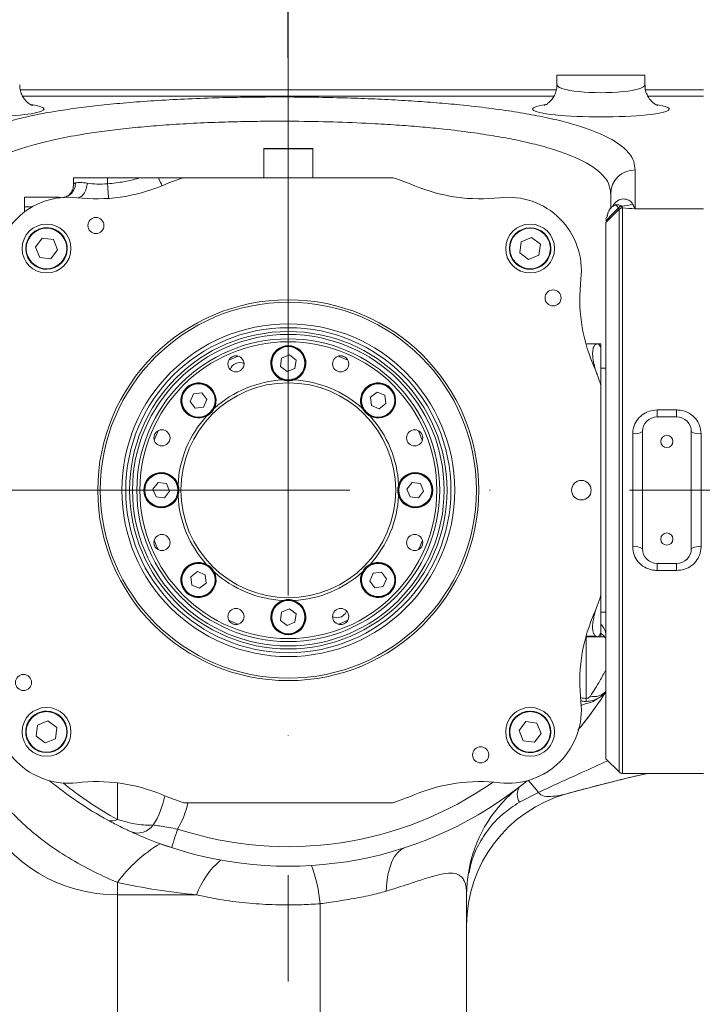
# Model space of a CAD drawing. Header units: millimetres. Extents: x 51337 to 61814, y -21781 to -12277.
# Tile 93 of 256: x 52631 to 52771, y -14512 to -14311. Entities that reach past the tile are written whole.
import ezdxf

# ---------------------------------------------------------------- set-up
doc = ezdxf.new("R2010")
doc.units = ezdxf.units.MM
doc.header["$LTSCALE"] = 0.3175
doc.linetypes.add('ACAD_ISO10W100', pattern=[18, 12, -3, 0, -3])
for name, color, linetype, lineweight in [('1轮廓实线层', 7, 'Continuous', 18), ('7标注层', 4, 'Continuous', 13), ('中心线', 4, 'ACAD_ISO10W100', 20), ('粗实线', 7, 'Continuous', 18)]:
    doc.layers.add(name, color=color, linetype=linetype, lineweight=lineweight)
doc.styles.add('标准汉字', font='gbenor.shx', dxfattribs={"bigfont": 'gbcbig.shx'})
doc.dimstyles.new('M1：18.5', dxfattribs={"dimscale": 18.5, "dimtxt": 3.5, "dimasz": 2.5, "dimexe": 2, "dimexo": 0, "dimgap": 1.5, "dimtad": 1, "dimdec": 4, "dimdsep": 46, "dimtxsty": '标准汉字', "dimcen": 5, "dimdle": 5, "dimclrd": 1, "dimclre": 1, "dimclrt": 256, "dimadec": 4, "dimazin": 2, "dimtfac": 1, "dimtdec": 4, "dimtmove": 2, "dimatfit": 3, "dimfxl": 1, "dimfrac": 2, "dimtolj": 1, "dimarcsym": 0})

# ---------------------------------------------------------------- blocks, each defined once
blk = doc.blocks.new('*D18')
at = {"layer": '7标注层', "color": 1, "lineweight": -2, "ltscale": 30, "transparency": 16777216}
for p, q in [((52492.9, -14461.51), (52492.9, -14212.3)), ((52686.28, -14318.69), (52686.28, -14212.3)), ((52539.15, -14249.3), (52640.03, -14249.3))]:
    blk.add_line(p, q, dxfattribs=at)
at = {"layer": '7标注层', "color": 1, "lineweight": 18, "transparency": 16777216}
for points in [[(52539.15, -14241.59), (52539.15, -14257.01), (52492.9, -14249.3)], [(52640.03, -14257.01), (52640.03, -14241.59), (52686.28, -14249.3)]]:
    blk.add_solid(points, dxfattribs=at)
at = {"layer": 'Defpoints', "color": 0, "lineweight": 18, "transparency": 16777216}
for p in [(52686.28, -14249.3), (52686.28, -14318.69), (52492.9, -14461.51)]:
    blk.add_point(p, dxfattribs=at)
at = {"layer": '7标注层', "transparency": 16777216, "insert": (52589.59, -14189.31), "char_height": 64.75, "attachment_point": 5, "style": '标准汉字'}
blk.add_mtext('\\A1;193', dxfattribs=at)
blk = doc.blocks.new('*D19')
at = {"layer": '7标注层', "color": 1, "lineweight": -2, "ltscale": 30, "transparency": 16777216}
for p, q in [((52686.28, -14318.69), (52686.28, -14212.3)), ((52859.28, -14407.21), (52859.28, -14212.3)), ((52732.53, -14249.3), (52813.03, -14249.3))]:
    blk.add_line(p, q, dxfattribs=at)
at = {"layer": '7标注层', "color": 1, "lineweight": 18, "transparency": 16777216}
for points in [[(52732.53, -14241.59), (52732.53, -14257.01), (52686.28, -14249.3)], [(52813.03, -14257.01), (52813.03, -14241.59), (52859.28, -14249.3)]]:
    blk.add_solid(points, dxfattribs=at)
at = {"layer": 'Defpoints', "color": 0, "lineweight": 18, "transparency": 16777216}
for p in [(52859.28, -14249.3), (52686.28, -14318.69), (52859.28, -14407.21)]:
    blk.add_point(p, dxfattribs=at)
at = {"layer": '7标注层', "transparency": 16777216, "insert": (52772.78, -14189.17), "char_height": 64.75, "attachment_point": 5, "style": '标准汉字'}
blk.add_mtext('\\A1;173', dxfattribs=at)

msp = doc.modelspace()

# ---------------------------------------------------------------- linework, layer by layer
at = {"layer": '1轮廓实线层', "ltscale": 30}
for points in [[(52649.49822, -14347.44612), (52649.49411, -14347.38842), (52649.4819, -14347.21819), (52649.4621, -14346.94162), (52649.43546, -14346.56945), (52649.40297, -14346.11622), (52649.36593, -14345.59885), (52649.32572, -14345.03738), (52649.28391, -14344.45373)], [(52659.72603, -14343.20775), (52659.87278, -14343.56156), (52660.00682, -14343.88438), (52660.12533, -14344.17001), (52660.22586, -14344.41224), (52660.30631, -14344.60608), (52660.36501, -14344.7477), (52660.40071, -14344.83377), (52660.41271, -14344.86261)], [(52751.28392, -14352.05332), (52752.71249, -14350.55963), (52753.8653, -14349.35442)], [(52659.63935, -14395.03649), (52658.8508, -14396.93669), (52658.83696, -14396.97364)], [(52713.73088, -14396.97364), (52713.71704, -14396.93669), (52712.92848, -14395.03649)], [(52658.83696, -14417.442), (52659.45826, -14418.97467), (52659.63935, -14419.37915)], [(52712.92848, -14419.37915), (52713.10956, -14418.97467), (52713.73088, -14417.442)], [(52695.35005, -14433.13376), (52695.43005, -14433.1688), (52696.23368, -14433.32866)], [(52674.11261, -14433.85235), (52675.26073, -14434.34754), (52676.04976, -14434.65475)], [(52696.51806, -14434.65475), (52697.3071, -14434.34754), (52698.45521, -14433.85235)], [(52755.0662, -14466.31399), (52755.82714, -14466.13244), (52759.83241, -14465.20785)], [(52735.44327, -14466.61964), (52735.50894, -14466.69904), (52735.67994, -14466.90563), (52735.91735, -14467.19256), (52736.21919, -14467.55735), (52736.58295, -14467.99699), (52737.0056, -14468.5078), (52737.48362, -14469.08549)], [(52743.24891, -14469.38149), (52745.17973, -14468.84826), (52754.7248, -14466.39613)], [(52663.62899, -14476.60342), (52663.3868, -14477.34526), (52663.15394, -14478.05861), (52662.93932, -14478.71605), (52662.75121, -14479.29219), (52662.59683, -14479.76509), (52662.48211, -14480.11652), (52662.41148, -14480.33289), (52662.38762, -14480.40596)], [(52706.30091, -14489.33271), (52706.44131, -14487.55506), (52706.68771, -14485.94264), (52707.03803, -14484.50926), (52707.48926, -14483.2671), (52708.03758, -14482.22653), (52708.67834, -14481.39659), (52709.4061, -14480.78421), (52710.21467, -14480.39476)]]:
    msp.add_lwpolyline(points, dxfattribs=at)
for centre, radius, start, end in [((52681.38392, -14337.30784), 0.1, 90, 180), ((52691.18392, -14337.30784), 0.1, 0, 90), ((52757.26813, -14346.58932), 4.98424, 89.8185962, 179.8127584), ((52686.28392, -14407.20784), 67.5, 108.5316652, 112.536829), ((52686.28392, -14407.20784), 67.5, 67.463171, 71.4683348), ((52646.998, -14312.53542), 35, 263.4378027, 292.536829), ((52725.56983, -14312.53542), 35, 247.463171, 276.5621973), ((52641.28392, -14362.20784), 15, 83.4378027, 186.5621973), ((52639.28392, -14348.20784), 1, 66.182043, 90), ((52731.28392, -14362.20784), 15, 353.4378027, 96.5621973), ((52749.96506, -14309.92089), 39.36731, 276.6510842, 280.0314124), ((52754.69794, -14350.414), 1.00212, 89.9889067, 134.8632757), ((52636.78644, -14357.71036), 4.25, 0, 112.4482808), ((52735.78139, -14357.71036), 4.25, 270, 22.4482808), ((52636.78644, -14357.71036), 4.25, 202.4482808, 0), ((52735.78139, -14357.71036), 4.25, 202.4482808, 270), ((52780.95634, -14367.92192), 35, 173.4378027, 202.536829), ((52686.28392, -14381.20784), 3.6, 287.8386288, 252.1613712), ((52686.28392, -14381.20784), 3.5, 270, 22.4482808), ((52676.33415, -14383.18697), 2.1, 65.1161424, 159.8838576), ((52686.28392, -14381.20784), 3.5, 202.4482808, 270), ((52686.28392, -14407.20784), 67.5, 18.5316652, 22.536829), ((52686.28392, -14407.20784), 22.6, 92.7969769, 132.2030231), ((52686.28392, -14407.20784), 22.6, 47.7969769, 87.2030231), ((52667.89914, -14388.82306), 3.6, 332.8386288, 297.1613712), ((52667.89914, -14388.82306), 3.5, 315, 67.4482808), ((52704.66869, -14388.82306), 3.6, 242.8386288, 207.1613712), ((52704.66869, -14388.82306), 3.5, 67.4482808, 225), ((52704.66869, -14388.82306), 3.5, 225, 337.4482808), ((52686.28392, -14407.20784), 22.6, 137.7969769, 177.2030231), ((52667.89914, -14388.82306), 3.5, 247.4482808, 315), ((52686.28392, -14407.20784), 22.6, 2.7969769, 42.2030231), ((52761.78392, -14395.20784), 3, 90, 180), ((52765.78392, -14395.20784), 3, 0, 90), ((52757.26374, -14392.80737), 2.8413, 260.2775873, 302.3458897), ((52770.3041, -14392.80735), 2.84132, 237.654276, 279.722247), ((52660.28392, -14407.20784), 3.6, 17.8386288, 342.1613712), ((52660.28392, -14407.20784), 3.5, 0, 112.4482808), ((52712.28392, -14407.20784), 3.5, 22.4482808, 180), ((52712.28392, -14407.20784), 3.6, 197.8386288, 162.1613712), ((52660.28392, -14407.20784), 3.5, 202.4482808, 0), ((52712.28392, -14407.20784), 3.5, 180, 292.4482808), ((52686.28392, -14407.20784), 22.6, 182.7969769, 222.2030231), ((52686.28392, -14407.20784), 22.6, 317.7969769, 357.2030231), ((52757.26374, -14421.60827), 2.8413, 57.6541103, 99.7224127), ((52761.78392, -14419.20784), 3, 180, 270), ((52765.78392, -14419.20784), 3, 270, 0), ((52770.3041, -14421.6083), 2.84132, 80.277753, 122.345724), ((52667.89914, -14425.59261), 3.6, 62.8386288, 27.1613712), ((52667.89914, -14425.59261), 3.5, 45, 157.4482808), ((52667.89914, -14425.59261), 3.5, 247.4482808, 45), ((52704.66869, -14425.59261), 3.6, 152.8386288, 117.1613712), ((52704.66869, -14425.59261), 3.5, 135, 247.4482808), ((52704.66869, -14425.59261), 3.5, 67.4482808, 135), ((52686.28392, -14407.20784), 22.6, 227.7969769, 267.2030231), ((52686.28392, -14407.20784), 22.6, 272.7969769, 312.2030231), ((52686.28392, -14407.20784), 67.5, 337.463171, 341.4683349), ((52686.28392, -14433.20784), 3.6, 107.8386288, 72.1613712), ((52686.28392, -14433.20784), 3.5, 90, 202.4482808), ((52686.28392, -14433.20784), 3.5, 22.4482808, 90), ((52696.23369, -14431.2287), 2.1, 270, 339.8838569), ((52780.95634, -14446.49375), 35, 157.463171, 186.5621973), ((52686.28392, -14407.20784), 77, 320.5835678, 327.5645296), ((52748.88219, -14446.16401), 3.30376, 256.8599618, 316.6329852), ((52641.28392, -14452.20784), 15, 173.4378027, 276.5621973), ((52731.28392, -14452.20784), 15, 263.4378027, 6.5621973), ((52636.78644, -14456.70531), 4.25, 90, 202.4482808), ((52636.78644, -14456.70531), 4.25, 22.4482808, 90), ((52735.78139, -14456.70531), 4.25, 22.4482808, 180), ((52735.78139, -14456.70531), 4.25, 180, 292.4482808), ((52754.69813, -14464.20784), 1, 225, 270), ((52686.28392, -14407.20784), 77, 230.5835678, 241.350379), ((52686.28392, -14410.56252), 73, 230.8425763, 241.350379), ((52646.998, -14501.88026), 35, 67.463171, 96.5621973), ((52686.28392, -14407.20784), 77, 251.9201886, 309.4164322), ((52686.28392, -14407.20784), 73, 251.9201886, 305.0371783), ((52725.56983, -14501.88026), 35, 83.4378027, 112.536829), ((52686.28392, -14407.20784), 67.5, 247.463171, 251.4683348), ((52686.28392, -14407.20784), 67.5, 288.5316652, 292.536829), ((52750.78392, -14496.34855), 28, 105.6111456, 180), ((52736.19281, -14469.5299), 3.04106, 149.0804972, 210.9195028), ((52750.78392, -14490.06162), 28, 140.2584103, 180), ((52650.18272, -14472.94871), 2.00565, 245.9736137, 303.3014729), ((52655.48419, -14473.63485), 3.78175, 246.9146809, 325.6931039), ((52675.67822, -14505.68283), 30.41054, 120.937771, 143.3374389), ((52684.15775, -14496.33908), 17.80618, 131.2388913, 159.3711261), ((52660.29542, -14494.91438), 32.6276, 5.2925594, 19.4326047)]:
    msp.add_arc(centre, radius, start, end, dxfattribs=at)
at = {"layer": '中心线', "ltscale": 30}
for p, q in [((52686.28392, -14314.49916), (52686.28392, -14507.8111)), ((52870.45774, -14407.20784), (52486.49714, -14407.20784))]:
    msp.add_line(p, q, dxfattribs=at)
at = {"layer": '粗实线', "ltscale": 30}
for p, q in [((52741.28392, -14322.20784), (52741.28392, -14324.20341)), ((52741.28392, -14322.20784), (52759.28392, -14322.20784)), ((52759.28392, -14324.20341), (52759.28392, -14322.20784)), ((52631.40086, -14325.20786), (52741.16321, -14325.20786)), ((52740.67485, -14326.49342), (52631.89426, -14326.49342)), ((52759.40087, -14325.20786), (52771.28392, -14325.20786)), ((52771.28392, -14326.49342), (52759.89425, -14326.49342)), ((52681.28392, -14337.30784), (52681.28392, -14343.20775)), ((52686.28391, -14337.30784), (52681.28392, -14337.30784)), ((52681.38392, -14337.20795), (52686.28391, -14337.20795)), ((52686.28391, -14337.20795), (52691.18392, -14337.20795)), ((52691.28392, -14337.30784), (52686.28391, -14337.30784)), ((52691.28392, -14343.20775), (52691.28392, -14337.30784)), ((52757.28391, -14341.6051), (52757.28391, -14349.58068)), ((52642.28391, -14343.20656), (52642.28391, -14344.95536)), ((52649.28391, -14343.20775), (52649.28391, -14344.45373)), ((52656.11955, -14343.20775), (52649.28391, -14343.20775)), ((52659.72603, -14343.20775), (52656.11955, -14343.20775)), ((52707.73735, -14343.20775), (52664.83047, -14343.20775)), ((52752.28392, -14349.56328), (52752.28392, -14346.57303)), ((52632.28392, -14347.20794), (52639.28392, -14347.20794)), ((52632.28392, -14349.20779), (52632.28392, -14347.20794)), ((52639.28392, -14347.34169), (52639.28392, -14347.20794)), ((52632.28392, -14350.20772), (52632.28392, -14349.20779)), ((52633.80061, -14349.20779), (52632.28392, -14349.20779)), ((52753.99165, -14349.68082), (52751.28392, -14352.38019)), ((52753.99103, -14349.7037), (52753.99168, -14349.68082)), ((52753.99103, -14464.91495), (52753.99103, -14349.7037)), ((52754.5247, -14349.02326), (52754.53803, -14349.04543)), ((52754.69561, -14349.38923), (52754.69813, -14349.41188)), ((52754.69813, -14349.41188), (52754.69813, -14465.20785)), ((52771.28392, -14349.58068), (52757.28391, -14349.58068)), ((52751.44598, -14351.31565), (52751.28392, -14351.59341)), ((52751.28392, -14351.5917), (52751.28392, -14351.70332)), ((52751.28392, -14462.20783), (52751.28392, -14352.38019)), ((52635.91201, -14355.59383), (52634.51631, -14357.40939)), ((52638.18214, -14355.89496), (52635.91201, -14355.59383)), ((52639.05657, -14358.0114), (52638.18214, -14355.89496)), ((52733.96587, -14356.31457), (52733.66492, -14358.5848)), ((52736.08235, -14355.44029), (52733.96587, -14356.31457)), ((52737.89787, -14356.836), (52736.08235, -14355.44029)), ((52634.51631, -14357.40939), (52635.39074, -14359.52583)), ((52637.66087, -14359.82672), (52639.05657, -14358.0114)), ((52733.66492, -14358.5848), (52735.48044, -14359.9805)), ((52737.59691, -14359.10598), (52737.89787, -14356.836)), ((52635.39074, -14359.52583), (52637.66087, -14359.82672)), ((52735.48044, -14359.9805), (52737.59691, -14359.10598)), ((52747.38223, -14377.20779), (52749.77605, -14377.20779)), ((52750.28848, -14377.20779), (52749.77681, -14377.20779)), ((52750.28391, -14377.23938), (52750.28391, -14378.01126)), ((52750.28391, -14378.01126), (52750.28391, -14385.75438)), ((52676.04976, -14379.7609), (52674.11261, -14380.56329)), ((52674.8359, -14379.86091), (52675.04169, -14379.77568)), ((52684.92029, -14380.15953), (52684.69426, -14381.86458)), ((52686.50996, -14379.50281), (52684.92029, -14380.15953)), ((52687.87358, -14380.55101), (52686.50996, -14379.50281)), ((52687.64753, -14382.25618), (52687.87358, -14380.55101)), ((52698.45521, -14380.56329), (52696.51806, -14379.7609)), ((52697.52615, -14379.77568), (52697.73192, -14379.86091)), ((52684.69426, -14381.86458), (52686.05788, -14382.91291)), ((52686.05788, -14382.91291), (52687.64753, -14382.25618)), ((52751.28392, -14382.20779), (52750.28391, -14382.20779)), ((52750.28391, -14428.66126), (52750.28391, -14385.75438)), ((52666.8533, -14387.45752), (52666.19366, -14389.04599)), ((52666.19366, -14389.04599), (52667.2395, -14390.41153)), ((52668.55879, -14387.2346), (52666.8533, -14387.45752)), ((52669.60462, -14388.60015), (52668.55879, -14387.2346)), ((52668.94498, -14390.18861), (52669.60462, -14388.60015)), ((52704.44573, -14387.11754), (52703.08022, -14388.16336)), ((52703.08022, -14388.16336), (52703.30318, -14389.86889)), ((52706.03421, -14387.77724), (52704.44573, -14387.11754)), ((52706.25717, -14389.48265), (52706.03421, -14387.77724)), ((52667.2395, -14390.41153), (52668.94498, -14390.18861)), ((52703.30318, -14389.86889), (52704.89166, -14390.52859)), ((52704.89166, -14390.52859), (52706.25717, -14389.48265)), ((52761.78392, -14392.2079), (52761.78392, -14390.77452)), ((52761.78392, -14390.77452), (52765.78392, -14390.77452)), ((52765.78392, -14390.77452), (52765.78392, -14392.2079)), ((52761.78392, -14392.2079), (52765.78392, -14392.2079)), ((52658.85175, -14395.96561), (52658.93699, -14395.75986)), ((52713.63085, -14395.75986), (52713.71608, -14395.96561)), ((52756.78391, -14418.80778), (52756.78391, -14395.60786)), ((52758.78392, -14419.20785), (52758.78392, -14395.2078)), ((52768.78391, -14395.2078), (52768.78391, -14419.20785)), ((52770.78392, -14395.60786), (52770.78392, -14418.80778)), ((52659.62713, -14405.61822), (52658.57884, -14406.98174)), ((52658.57884, -14406.98174), (52659.23562, -14408.57152)), ((52661.33221, -14405.84425), (52659.62713, -14405.61822)), ((52661.989, -14407.4339), (52661.33221, -14405.84425)), ((52711.62714, -14405.61822), (52710.57884, -14406.98174)), ((52710.57884, -14406.98174), (52711.23562, -14408.57152)), ((52713.33222, -14405.84425), (52711.62714, -14405.61822)), ((52713.989, -14407.4339), (52713.33222, -14405.84425)), ((52659.23562, -14408.57152), (52660.9407, -14408.79754)), ((52660.9407, -14408.79754), (52661.989, -14407.4339)), ((52711.23562, -14408.57152), (52712.9407, -14408.79754)), ((52712.9407, -14408.79754), (52713.989, -14407.4339)), ((52658.93699, -14418.65591), (52658.85175, -14418.45003)), ((52713.71608, -14418.45003), (52713.63085, -14418.65591)), ((52765.78392, -14422.20787), (52761.78392, -14422.20787)), ((52761.78392, -14422.20787), (52761.78392, -14423.64112)), ((52765.78392, -14423.64112), (52765.78392, -14422.20787)), ((52667.67618, -14423.88717), (52666.31066, -14424.93299)), ((52666.31066, -14424.93299), (52666.53363, -14426.6384)), ((52669.26465, -14424.54675), (52667.67618, -14423.88717)), ((52669.48762, -14426.25228), (52669.26465, -14424.54675)), ((52703.62286, -14424.22715), (52702.9632, -14425.81562)), ((52705.32834, -14424.00411), (52703.62286, -14424.22715)), ((52706.37418, -14425.36965), (52705.32834, -14424.00411)), ((52705.71453, -14426.95812), (52706.37418, -14425.36965)), ((52765.78392, -14423.64112), (52761.78392, -14423.64112)), ((52666.53363, -14426.6384), (52668.12211, -14427.2981)), ((52668.12211, -14427.2981), (52669.48762, -14426.25228)), ((52702.9632, -14425.81562), (52704.00904, -14427.18104)), ((52704.00904, -14427.18104), (52705.71453, -14426.95812)), ((52750.28391, -14428.66126), (52750.28391, -14436.40414)), ((52684.92029, -14432.15958), (52684.69426, -14433.86463)), ((52686.50996, -14431.50273), (52684.92029, -14432.15958)), ((52687.87358, -14432.55106), (52686.50996, -14431.50273)), ((52687.64753, -14434.25611), (52687.87358, -14432.55106)), ((52750.28391, -14432.20786), (52751.28392, -14432.20786)), ((52675.04169, -14434.63996), (52674.8359, -14434.55473)), ((52684.69426, -14433.86463), (52686.05788, -14434.91295)), ((52686.05788, -14434.91295), (52687.64753, -14434.25611)), ((52697.73192, -14434.55473), (52697.52615, -14434.63996)), ((52749.77602, -14437.20785), (52747.28392, -14437.20785)), ((52747.28392, -14437.20785), (52747.28392, -14449.832)), ((52750.28391, -14437.20785), (52749.77602, -14437.20785)), ((52750.28391, -14436.40414), (52750.28391, -14437.20785)), ((52751.02582, -14437.20785), (52750.28967, -14437.20785)), ((52747.28392, -14449.832), (52747.28392, -14450.45701)), ((52634.97093, -14455.30966), (52634.66997, -14457.57977)), ((52637.0874, -14454.43514), (52634.97093, -14455.30966)), ((52638.90291, -14455.83085), (52637.0874, -14454.43514)), ((52734.90696, -14454.58881), (52733.51126, -14456.40436)), ((52737.17709, -14454.88981), (52734.90696, -14454.58881)), ((52738.05153, -14457.00625), (52737.17709, -14454.88981)), ((52634.66997, -14457.57977), (52636.48548, -14458.97547)), ((52638.60197, -14458.10107), (52638.90291, -14455.83085)), ((52733.51126, -14456.40436), (52734.38569, -14458.5208)), ((52736.65583, -14458.82181), (52738.05153, -14457.00625)), ((52636.48548, -14458.97547), (52638.60197, -14458.10107)), ((52734.38569, -14458.5208), (52736.65583, -14458.82181)), ((52751.28392, -14462.20783), (52753.99103, -14464.91495)), ((52754.69813, -14465.20785), (52771.28392, -14465.20785)), ((52651.28391, -14474.62503), (52651.28391, -14467.14369)), ((52737.48362, -14469.08549), (52733.58391, -14471.0925)), ((52664.83047, -14471.20789), (52707.73735, -14471.20789)), ((52662.38762, -14480.40596), (52659.12999, -14479.26107)), ((52651.28391, -14487.52466), (52651.28391, -14490.06573)), ((52651.28391, -14490.06573), (52651.28391, -14681.81447)), ((52667.49326, -14490.06573), (52651.28391, -14490.06573)), ((52692.78392, -14661.20783), (52692.78392, -14491.90477)), ((52722.78392, -14490.06167), (52722.78392, -14537.61462))]:
    msp.add_line(p, q, dxfattribs=at)
for centre, radius in [((52636.78644, -14357.71036), 5), ((52646.9023, -14353.0037), 1.65), ((52735.78139, -14357.71036), 5), ((52636.78644, -14357.71036), 4.25), ((52636.78644, -14357.71036), 4.15), ((52735.78139, -14357.71036), 4.25), ((52735.78139, -14357.71036), 4.15), ((52740.48806, -14367.82622), 1.65), ((52686.28392, -14407.20784), 39), ((52686.28392, -14407.20784), 38.5), ((52686.28392, -14407.20784), 34.06609), ((52686.28392, -14407.20784), 33.2869), ((52686.28392, -14407.20784), 32.5), ((52686.28392, -14407.20784), 31.9), ((52686.28392, -14407.20784), 31), ((52686.28392, -14407.20784), 30.4), ((52686.28392, -14381.20784), 3.5), ((52686.28392, -14381.20784), 3.4), ((52675.56878, -14381.33921), 1.65), ((52696.99905, -14381.33921), 1.65), ((52686.28392, -14407.20784), 22), ((52667.89914, -14388.82306), 3.5), ((52667.89914, -14388.82306), 3.4), ((52704.66869, -14388.82306), 3.5), ((52704.66869, -14388.82306), 3.4), ((52660.41529, -14396.4927), 1.65), ((52712.15254, -14396.4927), 1.65), ((52763.78392, -14397.20784), 1.25), ((52660.28392, -14407.20784), 3.5), ((52660.28392, -14407.20784), 3.4), ((52712.28392, -14407.20784), 3.5), ((52712.28392, -14407.20784), 3.4), ((52746.28392, -14407.20784), 2), ((52660.41529, -14417.92297), 1.65), ((52712.15254, -14417.92297), 1.65), ((52763.78392, -14417.20784), 1.25), ((52667.89914, -14425.59261), 3.5), ((52667.89914, -14425.59261), 3.4), ((52704.66869, -14425.59261), 3.5), ((52704.66869, -14425.59261), 3.4), ((52686.28392, -14433.20784), 3.5), ((52686.28392, -14433.20784), 3.4), ((52675.56878, -14433.07646), 1.65), ((52696.99905, -14433.07646), 1.65), ((52632.07978, -14446.58945), 1.65), ((52636.78644, -14456.70531), 5), ((52636.78644, -14456.70531), 4.25), ((52636.78644, -14456.70531), 4.15), ((52735.78139, -14456.70531), 5), ((52735.78139, -14456.70531), 4.25), ((52735.78139, -14456.70531), 4.15), ((52725.66553, -14461.41198), 1.65)]:
    msp.add_circle(centre, radius, dxfattribs=at)
for centre, major_axis, ratio, start_param, end_param in [((52750.28392, -14324.20332), (9, 0), 0.177233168, 3.140680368, 6.282666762), ((52622.28392, -14329.17118), (-14, 0), 0.113935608, 0, 3.77526078), ((52750.28392, -14329.17118), (14, 0), 0.113935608, 2.508805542, 6.918433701), ((52651.28392, -14466.44392), (0, 13.6921), 0.730348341, 3.963449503, 4.465804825), ((52651.28392, -14466.44392), (0, 17.88545), 0.838670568, 4.108273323, 4.442777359), ((52651.28392, -14461.78143), (-30, 0), 0.942809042, 0.433644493, 1.570796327)]:
    msp.add_ellipse(centre, major_axis=major_axis, ratio=ratio, start_param=start_param, end_param=end_param, dxfattribs=at)
for points, knots in [([(52633.92357, -14328.42246), (52633.93096, -14328.42468), (52633.95722, -14328.43258), (52633.78388, -14328.36997), (52633.3941, -14328.16449), (52632.82984, -14327.75309), (52632.21258, -14327.09963), (52631.67629, -14326.20024), (52631.331, -14325.19717), (52631.31508, -14324.50647), (52631.30801, -14324.19983)], [0, 0, 0, 0, 15181.915485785, 53914.389764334, 90943.188111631, 128878.532954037, 171452.745174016, 218204.702311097, 267140.454616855, 306212.182486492, 306212.182486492, 306212.182486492, 306212.182486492]), ([(52741.24727, -14324.20245), (52741.2467, -14324.49485), (52741.24539, -14325.16807), (52740.91616, -14326.1352), (52740.41976, -14327.00584), (52739.84944, -14327.64753), (52739.31283, -14328.07357), (52738.89834, -14328.31484), (52738.6516, -14328.42001), (52738.63729, -14328.42408), (52738.63043, -14328.42604)], [0, 0, 0, 0, 37445.070090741, 86212.551814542, 130270.415114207, 170413.303536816, 206843.77243104, 240871.950513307, 275793.369853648, 307988.954101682, 307988.954101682, 307988.954101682, 307988.954101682]), ([(52761.92356, -14328.42246), (52761.93095, -14328.42468), (52761.95721, -14328.43258), (52761.7839, -14328.36997), (52761.39411, -14328.16449), (52760.82984, -14327.75309), (52760.21257, -14327.09963), (52759.67629, -14326.20024), (52759.331, -14325.19717), (52759.31508, -14324.50647), (52759.30802, -14324.19983)], [0, 0, 0, 0, 15288.457326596, 54292.626267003, 91581.280911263, 129783.012763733, 172655.997226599, 219736.04468796, 269015.212495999, 308361.113616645, 308361.113616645, 308361.113616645, 308361.113616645]), ([(52615.28392, -14341.6051), (52615.31624, -14341.10547), (52615.38101, -14340.10432), (52616.01719, -14338.6028), (52617.19617, -14337.1049), (52619.06577, -14335.61768), (52621.7406, -14334.15031), (52625.08391, -14332.80782), (52629.01564, -14331.59532), (52633.50204, -14330.5192), (52638.34197, -14329.62371), (52643.24979, -14328.90647), (52647.89988, -14328.34773), (52653.07143, -14327.84744), (52658.78285, -14327.42233), (52664.94678, -14327.08253), (52671.1378, -14326.8492), (52677.20529, -14326.7178), (52683.0298, -14326.66566), (52688.90283, -14326.68456), (52694.75558, -14326.77611), (52700.51721, -14326.9394), (52706.14117, -14327.17427), (52711.54374, -14327.48253), (52716.67576, -14327.85631), (52722.05524, -14328.34055), (52727.46533, -14328.95362), (52732.70491, -14329.70025), (52737.56126, -14330.5548), (52741.93388, -14331.51449), (52745.76429, -14332.57288), (52748.8865, -14333.66131), (52751.81574, -14334.95477), (52754.31425, -14336.45653), (52756.12232, -14338.16591), (52757.12462, -14339.88402), (52757.23084, -14341.03169), (52757.28391, -14341.6051)], [0, 0, 0, 0, 50739.331212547, 101669.235179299, 152609.170883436, 203438.906201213, 254113.851455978, 304682.729095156, 344905.708644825, 385186.15260696, 425315.89717967, 451243.199899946, 477223.161215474, 503114.36050613, 529290.665454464, 555572.777198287, 581729.850214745, 604046.823504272, 626438.645404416, 648767.811704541, 671463.156080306, 694226.385580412, 716921.251654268, 740238.784837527, 763627.56613519, 786961.166398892, 819119.704890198, 851402.509585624, 883618.684243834, 922186.433462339, 960881.2703487, 999641.792866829, 1038299.626898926, 1096443.456618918, 1154694.728575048, 1213007.311364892, 1271234.908329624, 1271234.908329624, 1271234.908329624, 1271234.908329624]), ([(52752.28392, -14346.57303), (52752.28392, -14346.57303), (52752.28392, -14346.57303), (52752.1053, -14344.59572), (52751.15815, -14343.21784), (52749.38156, -14341.41622), (52746.946, -14339.93588), (52744.10828, -14338.63903), (52741.11331, -14337.5555), (52737.43671, -14336.49414), (52733.26781, -14335.53255), (52728.68162, -14334.67606), (52723.78683, -14333.92884), (52718.75812, -14333.31304), (52713.79223, -14332.82662), (52709.09747, -14332.452), (52703.3638, -14332.0927), (52696.4743, -14331.80245), (52689.39642, -14331.65568), (52683.17242, -14331.63377), (52677.89524, -14331.68499), (52672.4025, -14331.81694), (52666.80326, -14332.05138), (52661.2338, -14332.39243), (52656.03656, -14332.81887), (52651.29833, -14333.32141), (52647.00983, -14333.88019), (52642.42142, -14334.60165), (52637.85211, -14335.49977), (52633.59339, -14336.57514), (52630.11851, -14337.68993), (52627.30473, -14338.82961), (52624.77897, -14340.15078), (52622.69998, -14341.61241), (52621.21854, -14343.34652), (52620.43148, -14344.67184), (52620.28391, -14346.57303), (52620.28391, -14346.57303), (52620.28391, -14346.57303)], [0, 0, 0, 0, 0.466092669, 58312.246035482, 116708.834327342, 175042.656556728, 233268.65937866, 271235.430144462, 309303.196996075, 347303.51361183, 385178.174534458, 415951.402027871, 446786.692920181, 477501.077050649, 499296.662761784, 521142.86826944, 542921.806816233, 574489.156195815, 606057.087951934, 626697.454105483, 647395.256317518, 668023.161778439, 692149.982539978, 716393.506117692, 740540.269014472, 764945.768983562, 789436.185193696, 813878.599915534, 852883.457472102, 892037.205503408, 931137.111286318, 971124.745399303, 1011121.651346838, 1067215.393082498, 1123386.87804028, 1179604.351563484, 1235760.605062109, 1235761.071154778, 1235761.071154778, 1235761.071154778, 1235761.071154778]), ([(52642.72667, -14344.25989), (52642.6957, -14344.61361), (52642.631, -14345.35259), (52642.05686, -14346.33032), (52641.19053, -14347.04936), (52640.48623, -14347.18517), (52640.14433, -14347.25109)], [0, 0, 0, 0, 38605.404879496, 80653.264183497, 123352.597609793, 163635.527394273, 163635.527394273, 163635.527394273, 163635.527394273]), ([(52649.28391, -14343.20775), (52648.36665, -14343.20775), (52646.53213, -14343.20775), (52644.21833, -14343.20775), (52642.59959, -14343.20775), (52642.38914, -14343.20775), (52642.28391, -14343.20775)], [0, 0, 0, 0, 40914.636419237, 81829.330885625, 122743.530134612, 163657.685141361, 163657.685141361, 163657.685141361, 163657.685141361]), ([(52642.3282, -14344.95536), (52642.31776, -14344.80866), (52642.28835, -14344.39506), (52642.55476, -14344.31291), (52642.72667, -14344.25989)], [0, 0, 0, 0, 32739.431885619, 92304.723003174, 92304.723003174, 92304.723003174, 92304.723003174]), ([(52645.12386, -14344.3257), (52644.60504, -14344.27209), (52643.57636, -14344.1658), (52643.00825, -14344.22871), (52642.72667, -14344.25989)], [0, 0, 0, 0, 46557.269225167, 92309.593695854, 92309.593695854, 92309.593695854, 92309.593695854]), ([(52645.12386, -14344.3257), (52645.06903, -14344.7163), (52644.98449, -14345.31858), (52644.69029, -14346.03657), (52644.40436, -14346.52738), (52644.06689, -14346.90658), (52643.70381, -14347.19808), (52643.45241, -14347.22352), (52643.32836, -14347.23607)], [0, 0, 0, 0, 63160.115663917, 97387.987723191, 132414.649474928, 167435.522427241, 201665.962387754, 235005.377459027, 235005.377459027, 235005.377459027, 235005.377459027]), ([(52649.28391, -14344.45373), (52648.53387, -14344.49955), (52647.03352, -14344.59122), (52645.76049, -14344.41421), (52645.12386, -14344.3257)], [0, 0, 0, 0, 46154.329126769, 92324.848655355, 92324.848655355, 92324.848655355, 92324.848655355]), ([(52649.28391, -14344.45373), (52650.4385, -14344.33929), (52652.75096, -14344.11009), (52654.99563, -14343.50881), (52656.11955, -14343.20775)], [0, 0, 0, 0, 46108.856643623, 92348.442713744, 92348.442713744, 92348.442713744, 92348.442713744]), ([(52664.83047, -14343.20775), (52664.81684, -14343.20775), (52664.78774, -14343.20775), (52664.51379, -14343.20775), (52663.83615, -14343.20775), (52662.22022, -14343.20775), (52660.72378, -14343.20775), (52659.72603, -14343.20775)], [0, 0, 0, 0, 11833.3951985, 25265.176724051, 50507.093917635, 101015.871882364, 202067.72126545, 202067.72126545, 202067.72126545, 202067.72126545]), ([(52642.28393, -14344.90148), (52642.27905, -14345.00969), (52642.26988, -14345.21351), (52642.14998, -14345.70334), (52641.88655, -14346.21386), (52641.49695, -14346.64696), (52641.11515, -14346.94099), (52640.69801, -14347.13659), (52640.48662, -14347.19265), (52640.36513, -14347.22487)], [0, 0, 0, 0, 35241.668400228, 66379.463190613, 119995.416887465, 146351.118211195, 176152.135498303, 217404.015657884, 273147.865111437, 273147.865111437, 273147.865111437, 273147.865111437]), ([(52752.65859, -14349.10456), (52752.68693, -14349.04384), (52752.83329, -14348.73036), (52753.81592, -14347.68363), (52755.02842, -14347.47607), (52756.04434, -14347.76943), (52756.58372, -14348.28227), (52756.76916, -14348.59626), (52756.82238, -14348.68637)], [0, 0, 0, 0, 8315.337354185, 42934.79508392, 85845.57853383, 151773.929706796, 212126.349358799, 236418.330540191, 236418.330540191, 236418.330540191, 236418.330540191]), ([(52753.27886, -14348.73906), (52753.25339, -14348.75547), (52753.2121, -14348.78207), (52753.08589, -14348.83906), (52753.03754, -14348.86089)], [0, 0, 0, 0, 57293.013049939, 92863.79289996, 92863.79289996, 92863.79289996, 92863.79289996]), ([(52753.29762, -14348.77244), (52753.4033, -14348.75504), (52753.6855, -14348.70858), (52754.06303, -14348.7895), (52754.35139, -14348.91862), (52754.48739, -14349), (52754.52099, -14349.02095), (52754.5247, -14349.02326)], [0, 0, 0, 0, 47112.271470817, 125815.938723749, 183660.253295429, 200925.704006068, 203062.115557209, 203062.115557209, 203062.115557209, 203062.115557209]), ([(52756.82238, -14348.68637), (52756.96355, -14348.95688), (52757.11601, -14349.24902), (52757.26999, -14349.55298), (52757.28259, -14349.57806), (52757.28391, -14349.58068)], [0, 0, 0, 0, 120544.095882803, 130179.556929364, 131305.420519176, 131305.420519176, 131305.420519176, 131305.420519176]), ([(52751.6318, -14350.7959), (52751.65466, -14350.69689), (52751.71425, -14350.4388), (52751.84351, -14350.12265), (52751.99392, -14349.84557), (52752.09592, -14349.68797), (52752.255, -14349.47468), (52752.48441, -14349.22988), (52752.75739, -14349.01634), (52753.0439, -14348.84965), (52753.20075, -14348.80192), (52753.29762, -14348.77244)], [0, 0, 0, 0, 34002.476588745, 88638.902397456, 107092.397143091, 128955.264012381, 144397.384781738, 186253.900354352, 233280.565861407, 276607.996197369, 346577.387900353, 346577.387900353, 346577.387900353, 346577.387900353]), ([(52753.86524, -14349.35466), (52753.86524, -14349.35466), (52753.86525, -14349.35466), (52753.58144, -14349.06355), (52753.29763, -14348.77244)], [0, 0, 0, 0, 1.254841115, 92867.033066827, 92867.033066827, 92867.033066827, 92867.033066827]), ([(52753.86536, -14349.35442), (52753.91145, -14349.31106), (52754.00362, -14349.22436), (52754.16989, -14349.13085), (52754.34915, -14349.06556), (52754.47504, -14349.05214), (52754.53799, -14349.04543)], [0, 0, 0, 0, 41168.763792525, 82328.946881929, 123490.098391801, 164648.171919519, 164648.171919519, 164648.171919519, 164648.171919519]), ([(52753.99161, -14349.68105), (52753.95989, -14349.59865), (52753.91786, -14349.48944), (52753.8757, -14349.38103), (52753.86536, -14349.35442)], [0, 0, 0, 0, 70074.113601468, 92867.070258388, 92867.070258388, 92867.070258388, 92867.070258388]), ([(52753.99161, -14349.68105), (52754.04035, -14349.63769), (52754.13783, -14349.55096), (52754.31257, -14349.46037), (52754.50026, -14349.40077), (52754.63072, -14349.39308), (52754.69595, -14349.38923)], [0, 0, 0, 0, 41159.748908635, 82332.582245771, 123489.067622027, 164649.024144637, 164649.024144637, 164649.024144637, 164649.024144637]), ([(52754.53799, -14349.04543), (52754.55087, -14349.07323), (52754.57695, -14349.12951), (52754.61619, -14349.21459), (52754.65596, -14349.30165), (52754.68253, -14349.35983), (52754.69595, -14349.38923)], [0, 0, 0, 0, 40197.791967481, 81389.134592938, 122577.226300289, 164653.006712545, 164653.006712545, 164653.006712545, 164653.006712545]), ([(52757.28391, -14349.58068), (52757.26953, -14349.57957), (52756.40857, -14349.51287), (52755.54615, -14349.46195), (52754.69813, -14349.41188)], [0, 0, 0, 0, 1551.530727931, 92880.727328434, 92880.727328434, 92880.727328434, 92880.727328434]), ([(52751.63108, -14350.7692), (52751.6139, -14350.83841), (52751.58944, -14350.93695), (52751.55977, -14351.05786), (52751.54505, -14351.11801), (52751.53464, -14351.15907), (52751.52512, -14351.19663), (52751.51231, -14351.2444), (52751.48993, -14351.32012), (52751.47734, -14351.33976), (52751.4771, -14351.32884), (52751.477, -14351.324)], [0, 0, 0, 0, 55441.222716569, 78937.691914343, 89755.579731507, 100276.87357164, 111334.083038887, 123599.160186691, 154884.025897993, 261535.61386398, 346572.682613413, 346572.682613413, 346572.682613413, 346572.682613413]), ([(52749.56917, -14383.72961), (52749.4488, -14383.38715), (52749.17234, -14382.60056), (52748.89759, -14381.56253), (52748.70115, -14380.59444), (52748.59436, -14379.77833), (52748.55601, -14378.85659), (52748.68184, -14377.99319), (52749.06418, -14377.33491), (52749.53881, -14377.25015), (52749.77605, -14377.20779)], [0, 0, 0, 0, 28468.806681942, 65390.666339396, 93726.777642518, 123705.969345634, 154027.324034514, 206950.121328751, 257507.622844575, 308030.612858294, 308030.612858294, 308030.612858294, 308030.612858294]), ([(52750.28391, -14378.01126), (52750.13568, -14377.77506), (52749.84318, -14377.30899), (52749.79822, -14377.24122), (52749.77605, -14377.20779)], [0, 0, 0, 0, 47044.245898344, 92829.846101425, 92829.846101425, 92829.846101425, 92829.846101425]), ([(52685.18111, -14384.63477), (52685.44427, -14384.7011), (52685.97149, -14384.83399), (52686.75852, -14384.80508), (52687.20259, -14384.68469), (52687.38673, -14384.63477)], [0, 0, 0, 0, 48179.973702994, 96519.752284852, 130765.14849697, 130765.14849697, 130765.14849697, 130765.14849697]), ([(52669.54253, -14392.0261), (52669.77553, -14391.88693), (52670.24233, -14391.6081), (52670.77826, -14391.03101), (52671.00722, -14390.63194), (52671.10215, -14390.46649)], [0, 0, 0, 0, 48136.186036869, 96436.539593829, 130646.094346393, 130646.094346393, 130646.094346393, 130646.094346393]), ([(52701.46569, -14390.46649), (52701.60487, -14390.69949), (52701.88368, -14391.16627), (52702.46072, -14391.70225), (52702.85981, -14391.93117), (52703.02531, -14392.0261)], [0, 0, 0, 0, 48221.136007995, 96601.115459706, 130875.205798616, 130875.205798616, 130875.205798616, 130875.205798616]), ([(52756.78391, -14395.60786), (52756.81524, -14395.20228), (52756.88888, -14394.24877), (52757.55118, -14392.8759), (52758.6891, -14391.7073), (52760.15067, -14390.92527), (52761.23812, -14390.8249), (52761.78392, -14390.77452)], [0, 0, 0, 0, 32300.456311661, 75938.150927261, 118485.037602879, 160602.869102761, 203041.653153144, 203041.653153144, 203041.653153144, 203041.653153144]), ([(52765.78392, -14390.77452), (52766.10371, -14390.79232), (52766.99123, -14390.84171), (52768.38897, -14391.37329), (52769.7061, -14392.46362), (52770.60868, -14393.93485), (52770.72564, -14395.0515), (52770.78392, -14395.60786)], [0, 0, 0, 0, 24972.701590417, 69307.403451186, 114336.283417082, 158901.937396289, 203155.444523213, 203155.444523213, 203155.444523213, 203155.444523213]), ([(52663.71084, -14408.31069), (52663.77718, -14408.04752), (52663.91007, -14407.5203), (52663.88107, -14406.73327), (52663.76074, -14406.2892), (52663.71084, -14406.10508)], [0, 0, 0, 0, 48114.163589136, 96392.394938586, 130587.739924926, 130587.739924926, 130587.739924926, 130587.739924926]), ([(52708.85699, -14406.10508), (52708.79066, -14406.36824), (52708.65777, -14406.89543), (52708.68676, -14407.68244), (52708.80709, -14408.12652), (52708.85699, -14408.31069)], [0, 0, 0, 0, 48233.70732584, 96625.021262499, 130911.962349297, 130911.962349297, 130911.962349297, 130911.962349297]), ([(52761.78392, -14423.64112), (52761.46413, -14423.62332), (52760.57661, -14423.57393), (52759.17886, -14423.04236), (52757.86174, -14421.95202), (52756.95915, -14420.48079), (52756.84219, -14419.36414), (52756.78391, -14418.80778)], [0, 0, 0, 0, 24956.381188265, 69262.109004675, 114261.413946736, 158798.039178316, 203022.625324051, 203022.625324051, 203022.625324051, 203022.625324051]), ([(52770.78392, -14418.80778), (52770.75259, -14419.21336), (52770.67895, -14420.16687), (52770.01665, -14421.53975), (52768.87873, -14422.70834), (52767.41716, -14423.49037), (52766.32971, -14423.59074), (52765.78392, -14423.64112)], [0, 0, 0, 0, 32315.228838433, 75972.881036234, 118539.226415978, 160676.320392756, 203134.513706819, 203134.513706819, 203134.513706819, 203134.513706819]), ([(52671.10215, -14423.94928), (52670.96296, -14423.71628), (52670.68412, -14423.24951), (52670.10719, -14422.71337), (52669.70803, -14422.48454), (52669.54253, -14422.38966)], [0, 0, 0, 0, 48128.30196038, 96419.804562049, 130624.434615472, 130624.434615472, 130624.434615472, 130624.434615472]), ([(52703.02531, -14422.38966), (52702.79231, -14422.52884), (52702.32555, -14422.80767), (52701.78951, -14423.38465), (52701.56061, -14423.78377), (52701.46569, -14423.94928)], [0, 0, 0, 0, 48212.49829464, 96584.426659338, 130853.842637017, 130853.842637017, 130853.842637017, 130853.842637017]), ([(52687.38673, -14429.78088), (52687.12356, -14429.71452), (52686.59635, -14429.5816), (52685.80934, -14429.61075), (52685.36525, -14429.73101), (52685.18111, -14429.78088)], [0, 0, 0, 0, 48169.237988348, 96498.47611282, 130734.726908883, 130734.726908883, 130734.726908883, 130734.726908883]), ([(52749.77602, -14437.20785), (52749.59408, -14437.18436), (52749.22211, -14437.13634), (52748.86707, -14436.76237), (52748.6372, -14436.18082), (52748.56749, -14435.5167), (52748.58363, -14434.85191), (52748.6378, -14434.28363), (52748.73083, -14433.6796), (52748.8642, -14433.02072), (52749.05249, -14432.26702), (52749.28696, -14431.4751), (52749.48524, -14430.92076), (52749.56916, -14430.68615)], [0, 0, 0, 0, 51119.907237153, 104507.713862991, 154347.454550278, 209010.669422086, 237849.673037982, 267815.846765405, 297096.267376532, 324140.478366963, 355787.418693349, 391694.293859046, 418040.811054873, 418040.811054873, 418040.811054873, 418040.811054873]), ([(52750.28391, -14434.65653), (52750.51396, -14434.91019), (52750.99213, -14435.43743), (52751.18423, -14436.16076), (52751.28392, -14436.53611)], [0, 0, 0, 0, 44644.149702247, 92799.119726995, 92799.119726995, 92799.119726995, 92799.119726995]), ([(52747.28392, -14437.10426), (52747.54401, -14437.10438), (52748.12098, -14437.10466), (52748.86905, -14437.10486), (52749.2799, -14437.10497)], [0, 0, 0, 0, 41827.003635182, 92785.783377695, 92785.783377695, 92785.783377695, 92785.783377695]), ([(52750.28391, -14436.40414), (52750.13578, -14436.64044), (52749.84353, -14437.10662), (52749.79832, -14437.17442), (52749.77602, -14437.20785)], [0, 0, 0, 0, 47036.184105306, 92795.514808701, 92795.514808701, 92795.514808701, 92795.514808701]), ([(52750.28391, -14436.53217), (52750.34938, -14436.57412), (52750.6519, -14436.76797), (52750.94043, -14437.06971), (52751.16431, -14437.40884), (52751.28392, -14437.59004)], [0, 0, 0, 0, 14952.578000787, 69091.412225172, 131200.121494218, 131200.121494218, 131200.121494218, 131200.121494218]), ([(52748.13114, -14449.38127), (52748.80629, -14448.31245), (52750.01661, -14446.39642), (52750.89536, -14444.74494), (52751.28392, -14444.0147)], [0, 0, 0, 0, 51757.970438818, 92785.067662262, 92785.067662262, 92785.067662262, 92785.067662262]), ([(52751.28392, -14448.48577), (52751.19712, -14448.62255), (52750.9499, -14449.01215), (52750.30174, -14450.00594), (52749.09873, -14451.76437), (52747.44024, -14454.03782), (52746.15043, -14455.61894), (52745.54288, -14456.36371)], [0, 0, 0, 0, 21177.387112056, 60318.843374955, 109789.904184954, 159033.059810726, 202884.11264558, 202884.11264558, 202884.11264558, 202884.11264558]), ([(52751.23956, -14448.42819), (52750.98494, -14448.75924), (52750.62242, -14449.23058), (52749.85283, -14449.76671), (52749.04619, -14450.1781), (52748.11611, -14450.42387), (52747.50494, -14450.44821), (52747.28392, -14450.45701)], [0, 0, 0, 0, 55548.592094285, 79086.674695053, 123371.063769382, 174132.485044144, 202890.124752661, 202890.124752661, 202890.124752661, 202890.124752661]), ([(52747.28392, -14449.832), (52747.32841, -14449.8303), (52747.45597, -14449.82544), (52747.64826, -14449.77358), (52747.92886, -14449.63483), (52748.04614, -14449.48782), (52748.13114, -14449.38127)], [0, 0, 0, 0, 17289.120224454, 49561.854217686, 81191.930856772, 164487.462308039, 164487.462308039, 164487.462308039, 164487.462308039]), ([(52746.16855, -14451.31186), (52746.29438, -14451.25282), (52747.05036, -14450.8981), (52748.41051, -14450.7383), (52749.4308, -14450.01769), (52749.78943, -14449.76441)], [0, 0, 0, 0, 15037.97468199, 90346.550272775, 131164.342162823, 131164.342162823, 131164.342162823, 131164.342162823]), ([(52747.28392, -14449.832), (52746.99042, -14449.83433), (52746.60777, -14449.83736), (52746.25596, -14449.71728), (52746.17399, -14449.6893)], [0, 0, 0, 0, 71157.293099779, 92771.537315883, 92771.537315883, 92771.537315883, 92771.537315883]), ([(52747.28392, -14450.45701), (52746.99035, -14450.45996), (52746.61078, -14450.46377), (52746.26185, -14450.32764), (52746.18279, -14450.29679)], [0, 0, 0, 0, 71748.910876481, 92771.218240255, 92771.218240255, 92771.218240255, 92771.218240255]), ([(52737.48362, -14469.08549), (52740.40675, -14467.74379), (52745.08193, -14465.59789), (52749.89136, -14463.43007), (52751.69372, -14462.61767)], [0, 0, 0, 0, 57982.719471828, 92736.225759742, 92736.225759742, 92736.225759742, 92736.225759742]), ([(52759.8569, -14465.20785), (52758.98297, -14465.40381), (52756.80742, -14465.89163), (52752.02393, -14467.04259), (52747.35419, -14468.2444), (52744.05333, -14469.15868), (52743.24891, -14469.38149)], [0, 0, 0, 0, 25207.297004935, 62750.916044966, 139695.26247153, 164488.660123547, 164488.660123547, 164488.660123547, 164488.660123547]), ([(52651.28391, -14487.52466), (52650.97604, -14487.39368), (52648.92704, -14486.52191), (52645.08883, -14484.6873), (52640.07109, -14481.80898), (52635.45807, -14478.56944), (52631.45705, -14475.12925), (52628.01428, -14471.50234), (52626.34213, -14468.88119), (52625.50634, -14467.57105)], [0, 0, 0, 0, 8297.246139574, 55221.27906028, 102218.43713673, 146557.22992875, 190880.110857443, 231862.181119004, 272816.220155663, 272816.220155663, 272816.220155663, 272816.220155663]), ([(52729.26953, -14472.17361), (52729.49105, -14471.90486), (52730.03032, -14471.25062), (52730.87805, -14470.36892), (52731.68896, -14469.58569), (52732.28836, -14469.04722), (52732.71213, -14468.68339), (52733.00936, -14468.43686), (52733.19167, -14468.28899), (52733.25211, -14468.24091), (52733.27717, -14468.22098)], [0, 0, 0, 0, 46078.823208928, 112178.360483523, 162232.523023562, 197365.596782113, 225310.383316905, 252821.819713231, 284879.196617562, 307569.203551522, 307569.203551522, 307569.203551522, 307569.203551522]), ([(52737.48362, -14469.08549), (52737.63664, -14469.26719), (52738.13611, -14469.86025), (52739.56644, -14469.96304), (52741.34747, -14469.85376), (52742.61219, -14469.53963), (52743.24891, -14469.38149)], [0, 0, 0, 0, 20119.567536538, 65669.38332948, 114686.417314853, 164383.730417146, 164383.730417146, 164383.730417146, 164383.730417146]), ([(52723.29166, -14485.5415), (52723.41846, -14484.89354), (52723.80219, -14482.93268), (52725.11811, -14479.82912), (52727.28283, -14476.43607), (52730.0922, -14473.42765), (52732.40895, -14471.87828), (52733.58391, -14471.0925)], [0, 0, 0, 0, 21969.077046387, 66483.47618926, 112247.997979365, 156759.055287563, 202563.831771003, 202563.831771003, 202563.831771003, 202563.831771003]), ([(52654.00137, -14477.11376), (52653.36025, -14476.81293), (52652.44708, -14476.38444), (52650.76267, -14475.53187), (52649.83506, -14475.03287), (52649.36611, -14474.78059)], [0, 0, 0, 0, 70198.476056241, 99987.508047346, 130445.512563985, 130445.512563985, 130445.512563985, 130445.512563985]), ([(52651.28391, -14474.62503), (52651.98718, -14474.83729), (52653.42036, -14475.26986), (52655.36033, -14475.63565), (52657.15368, -14475.82854), (52658.1193, -14475.78724), (52658.60803, -14475.76634)], [0, 0, 0, 0, 38013.310602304, 77467.141555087, 120007.882411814, 163604.871092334, 163604.871092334, 163604.871092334, 163604.871092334]), ([(52658.60803, -14475.76634), (52658.74101, -14475.78329), (52659.15339, -14475.83585), (52660.22309, -14476.00665), (52661.82666, -14476.30001), (52663.02845, -14476.50233), (52663.62899, -14476.60342)], [0, 0, 0, 0, 22225.025471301, 68920.65616793, 116321.28828081, 163664.732127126, 163664.732127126, 163664.732127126, 163664.732127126]), ([(52662.38762, -14480.40596), (52661.34666, -14480.05132), (52659.27535, -14479.34566), (52656.57122, -14478.25848), (52654.83882, -14477.49854), (52654.2058, -14477.20769), (52654.00137, -14477.11376)], [0, 0, 0, 0, 47880.397190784, 95272.961145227, 141550.144550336, 163624.099310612, 163624.099310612, 163624.099310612, 163624.099310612]), ([(52722.78392, -14490.06167), (52722.77779, -14489.77377), (52722.7547, -14488.68894), (52722.47877, -14487.42751), (52721.81482, -14486.41243), (52720.98846, -14485.81598), (52719.65199, -14485.53271), (52717.658, -14485.77644), (52715.16025, -14486.457), (52712.89796, -14487.19831), (52710.01484, -14488.1669), (52707.90193, -14488.83015), (52706.30091, -14489.33271)], [0, 0, 0, 0, 24217.654773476, 91252.557585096, 125338.606287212, 159408.213706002, 203542.609567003, 248944.372574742, 282918.976451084, 318036.004409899, 332778.823674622, 378888.299076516, 378888.299076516, 378888.299076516, 378888.299076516]), ([(52667.49326, -14490.06573), (52664.77039, -14489.76684), (52659.31236, -14489.16773), (52653.96408, -14488.07317), (52651.28391, -14487.52466)], [0, 0, 0, 0, 46041.417268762, 92290.712806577, 92290.712806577, 92290.712806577, 92290.712806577]), ([(52706.30091, -14489.33271), (52705.25818, -14489.61508), (52702.95881, -14490.23775), (52699.16204, -14490.93415), (52695.81245, -14491.46179), (52693.6901, -14491.77621), (52692.93995, -14491.88263), (52692.78392, -14491.90477)], [0, 0, 0, 0, 49650.87477088, 109487.918975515, 169265.366289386, 195378.602221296, 202236.66733042, 202236.66733042, 202236.66733042, 202236.66733042]), ([(52692.78392, -14491.90477), (52691.53448, -14491.98007), (52688.50007, -14492.16295), (52683.65576, -14492.15409), (52678.24018, -14491.83148), (52672.81321, -14491.18877), (52669.26642, -14490.44004), (52667.49326, -14490.06573)], [0, 0, 0, 0, 29679.804096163, 72080.5838171, 114479.865068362, 158265.173546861, 202038.983710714, 202038.983710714, 202038.983710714, 202038.983710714])]:
    msp.add_open_spline(points, degree=3, knots=knots, dxfattribs=at)

# ---------------------------------------------------------------- dimensions: what is measured, and where the dimension line sits
at = {"layer": '7标注层', "ltscale": 30}
dim = msp.add_linear_dim(base=(52686.28204, -14249.29987), p1=(52492.89625, -14461.50856), p2=(52686.28204, -14318.69353), dimstyle='M1：18.5', override={"dimdec": 0, "dimsah": 1, "dimtzin": 8}, dxfattribs=at)
dim.commit()
dim.dimension.update_dxf_attribs({"geometry": '*D18', "text_midpoint": (52589.59247, -14189.31124), "dimtype": 160})
dim = msp.add_linear_dim(base=(52859.28204, -14249.29987), p1=(52686.28204, -14318.69353), p2=(52859.28204, -14407.20784), dimstyle='M1：18.5', override={"dimdec": 0, "dimsah": 1, "dimtzin": 8}, dxfattribs=at)
dim.commit()
dim.dimension.update_dxf_attribs({"geometry": '*D19', "text_midpoint": (52772.78204, -14189.17487)})

doc.saveas('drawing.dxf')
